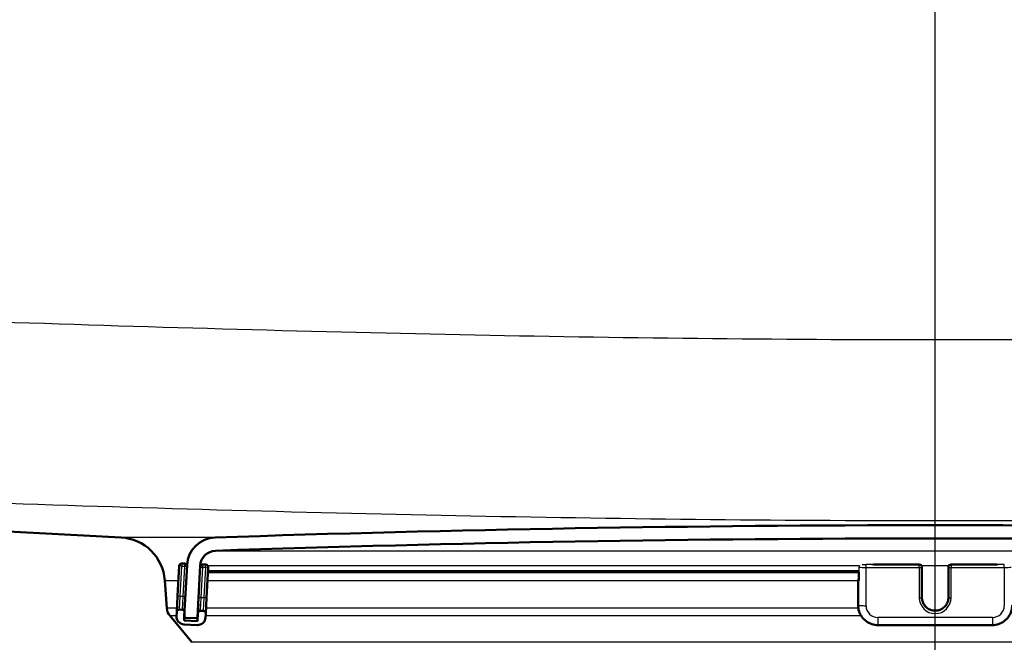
# Model space of a CAD drawing. Header units: millimetres. Extents: x 100 to 2000, y 93 to 4052.
# Tile 16 of 25: x 841 to 916, y 1548 to 1595. Entities that reach past the tile are written whole.
import ezdxf

# ---------------------------------------------------------------- set-up
doc = ezdxf.new("R2010")
doc.units = ezdxf.units.MM
doc.header["$LTSCALE"] = 10
for name, color, linetype, lineweight in [('Centerline(ISO)', 7, 'Continuous', 25), ('Hatch', 7, 'Continuous', 9), ('Visible Edges(ISO)', 7, 'Continuous', 50), ('Visible Tangent Edges(ISO)', 7, 'Continuous', 25)]:
    doc.layers.add(name, color=color, linetype=linetype, lineweight=lineweight)
pattern_1 = [(45, (0, 0), (-22.45064030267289, 22.45064030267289), [])]

msp = doc.modelspace()

# ---------------------------------------------------------------- hatches: boundary and pattern name
at = {"layer": 'Hatch'}
h = msp.add_hatch(dxfattribs=at)
h.set_pattern_fill('ANSI31', color=256, scale=254, style=0)
h.set_pattern_definition(pattern_1)
edge = h.paths.add_edge_path()
edge.add_line((850.5630827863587, 1540.297408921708), (865.8928147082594, 1540.297408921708))
edge.add_line((865.8928147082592, 1540.297408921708), (865.7570142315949, 1542.239446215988))
edge.add_ellipse((865.4587283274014, 1541.077109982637), major_axis=(1.199268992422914, -0.041879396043), ratio=1, start_angle=77.60699785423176, end_angle=89.99999999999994)
edge.add_line((865.5006077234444, 1542.27637897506), (853.542082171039, 1542.693979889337))
edge.add_ellipse((853.5455721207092, 1542.793918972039), major_axis=(-0.0999390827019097, 0.0034899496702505), ratio=1, start_angle=0, end_angle=90.00000000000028, ccw=False)
edge.add_line((853.4456330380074, 1542.797408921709), (853.4595928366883, 1543.197165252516))
edge.add_ellipse((853.5595319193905, 1543.193675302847), major_axis=(0.0034899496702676, 0.099939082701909), ratio=1, start_angle=2.000000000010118, end_angle=89.99999999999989, ccw=False)
edge.add_line((853.5595319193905, 1543.293675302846), (865.6832953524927, 1543.293675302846))
edge.add_line((865.6832953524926, 1543.293675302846), (865.6128395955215, 1544.301239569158))
edge.add_ellipse((864.6152755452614, 1544.231483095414), major_axis=(-0.0697564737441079, 0.9975640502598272), ratio=1, start_angle=269.9999999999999, end_angle=341.0000000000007)
edge.add_line((864.8740945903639, 1545.197408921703), (854.828580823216, 1547.889096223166))
edge.add_ellipse((855.0873998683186, 1548.855022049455), major_axis=(-0.9659258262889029, 0.2588190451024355), ratio=1, start_angle=54.49999999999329, end_angle=89.99999999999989, ccw=False)
edge.add_line((854.315775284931, 1548.218943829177), (852.6516311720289, 1550.237712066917))
edge.add_ellipse((853.4232557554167, 1550.873790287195), major_axis=(-0.6360782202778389, 0.771624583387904), ratio=1, start_angle=54.500000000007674, end_angle=89.99999999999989, ccw=False)
edge.add_line((852.4256917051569, 1550.804033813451), (852.2790863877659, 1552.900587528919))
edge.add_ellipse((848.7876122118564, 1552.656439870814), major_axis=(-0.2441476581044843, 3.491474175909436), ratio=1, start_angle=270.0000000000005, end_angle=352.9999999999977)
edge.add_line((848.9707880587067, 1556.151643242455), (579.7740735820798, 1570.259645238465))
edge.add_spline(control_points=[(579.77407358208, 1570.259645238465), (578.1418743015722, 1570.345185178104), (576.5345748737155, 1570.696925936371), (573.4970997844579, 1571.904945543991), (572.0872438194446, 1572.75314314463), (569.3541261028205, 1575.077230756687), (568.1275078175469, 1576.621068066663), (566.3350900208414, 1580.092025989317), (565.7864270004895, 1581.985962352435), (565.616192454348, 1583.931752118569)], knot_values=[-2.152596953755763, -2.152596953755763, -2.152596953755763, -2.152596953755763, -1.662265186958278, -1.662265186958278, -1.171933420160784, -1.171933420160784, -0.5859667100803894, -0.5859667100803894, 0, 0, 0, 0], degree=3, periodic=0)
edge.add_line((565.616192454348, 1583.931752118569), (550.6828780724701, 1754.620316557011))
edge.add_ellipse((549.1885860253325, 1754.489582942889), major_axis=(-0.1307336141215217, 1.49429204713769), ratio=1, start_angle=269.999999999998, end_angle=354.9999999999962)
edge.add_line((549.1885860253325, 1755.989582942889), (534.0630827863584, 1755.989582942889))
edge.add_line((534.0630827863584, 1755.989582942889), (534.0630827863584, 1749.989582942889))
edge.add_line((534.0630827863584, 1749.989582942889), (539.5630827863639, 1749.989582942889))
edge.add_line((539.5630827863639, 1749.989582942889), (541.5630827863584, 1749.989582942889))
edge.add_ellipse((541.5630827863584, 1748.989582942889), major_axis=(0.9999999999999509, 7.2e-14), ratio=1, start_angle=0, end_angle=89.99999999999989, ccw=False)
edge.add_line((542.5630827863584, 1748.989582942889), (542.5630827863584, 1747.750760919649))
edge.add_ellipse((541.1165827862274, 1743.489582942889), major_axis=(4.261177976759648, -1.446500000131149), ratio=1, start_angle=23.750301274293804, end_angle=89.99999999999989, ccw=False)
edge.add_line((545.5994589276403, 1743.881783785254), (559.9788244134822, 1579.52488420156))
edge.add_spline(control_points=[(559.9788244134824, 1579.52488420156), (560.1687587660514, 1577.353924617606), (560.7122526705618, 1575.228531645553), (562.4633060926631, 1571.237244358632), (563.6591516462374, 1569.398050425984), (566.8832266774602, 1565.864259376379), (568.9975002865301, 1564.301603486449), (573.7060309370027, 1562.074681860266), (576.2552718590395, 1561.431706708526), (578.8559992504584, 1561.295408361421)], knot_values=[-2.870129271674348, -2.870129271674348, -2.870129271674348, -2.870129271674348, -2.216353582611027, -2.216353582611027, -1.562577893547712, -1.562577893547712, -0.7812889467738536, -0.7812889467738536, 0, 0, 0, 0], degree=3, periodic=0)
edge.add_line((578.8559992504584, 1561.295408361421), (838.078988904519, 1547.710107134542))
edge.add_ellipse((837.5556293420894, 1537.723811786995), major_axis=(9.98629534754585, -0.5233595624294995), ratio=1, start_angle=37.86021752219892, end_angle=89.99999999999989, ccw=False)
edge.add_ellipse((853.9666081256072, 1549.155337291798), major_axis=(5.715762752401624, -8.205489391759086), ratio=1, start_angle=270.0000000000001, end_angle=302.292347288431)
edge.add_ellipse((850.5630827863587, 1539.797408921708), major_axis=(0.1425082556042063, 0.479261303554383), ratio=1, start_angle=16.559835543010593, end_angle=89.99999999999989, ccw=False)
edge = h.paths.add_edge_path()
edge.add_line((955.2333508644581, 1540.297408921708), (970.5630827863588, 1540.297408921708))
edge.add_ellipse((970.5630827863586, 1539.797408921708), major_axis=(0.5000000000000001, 5e-16), ratio=1, start_angle=16.559835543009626, end_angle=89.99999999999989, ccw=False)
edge.add_ellipse((967.1595574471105, 1549.155337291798), major_axis=(9.215420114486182, 3.882786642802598), ratio=1, start_angle=270.0000000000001, end_angle=302.2923472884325)
edge.add_ellipse((983.570536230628, 1537.723811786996), major_axis=(5.715762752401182, 8.20548939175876), ratio=1, start_angle=37.86021752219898, end_angle=90.00000000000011, ccw=False)
edge.add_line((983.0471766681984, 1547.710107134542), (1242.270166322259, 1561.295408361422))
edge.add_spline(control_points=[(1242.270166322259, 1561.295408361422), (1244.446432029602, 1561.409461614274), (1246.589497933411, 1561.878449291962), (1250.639464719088, 1563.489142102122), (1252.519272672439, 1564.620072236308), (1256.163429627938, 1567.718855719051), (1257.79892067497, 1569.777305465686), (1260.188811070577, 1574.405249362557), (1260.92036176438, 1576.930497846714), (1261.147341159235, 1579.52488420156)], knot_values=[-2.870129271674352, -2.870129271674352, -2.870129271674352, -2.870129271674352, -2.216353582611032, -2.216353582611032, -1.562577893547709, -1.562577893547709, -0.7812889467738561, -0.7812889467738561, 0, 0, 0, 0], degree=3, periodic=0)
edge.add_line((1261.147341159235, 1579.52488420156), (1275.526706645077, 1743.881783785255))
edge.add_ellipse((1280.009582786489, 1743.48958294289), major_axis=(0.3922008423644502, 4.48287614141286), ratio=1, start_angle=23.750301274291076, end_angle=89.99999999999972, ccw=False)
edge.add_line((1278.563082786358, 1747.75076091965), (1278.563082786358, 1748.98958294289))
edge.add_ellipse((1279.563082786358, 1748.98958294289), major_axis=(-5.09e-14, 0.9999999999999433), ratio=1, start_angle=0, end_angle=90.0000000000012, ccw=False)
edge.add_line((1279.563082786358, 1749.98958294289), (1281.563082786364, 1749.98958294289))
edge.add_line((1281.563082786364, 1749.98958294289), (1287.063082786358, 1749.98958294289))
edge.add_line((1287.063082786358, 1749.98958294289), (1287.063082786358, 1755.98958294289))
edge.add_line((1287.063082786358, 1755.98958294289), (1271.937579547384, 1755.98958294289))
edge.add_ellipse((1271.937579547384, 1754.48958294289), major_axis=(-1.500000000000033, -7.24e-14), ratio=1, start_angle=269.9999999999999, end_angle=354.9999999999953)
edge.add_line((1270.443287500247, 1754.620316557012), (1255.509973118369, 1583.93175211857))
edge.add_spline(control_points=[(1255.509973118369, 1583.93175211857), (1255.367522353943, 1582.303532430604), (1254.95990192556, 1580.709487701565), (1253.646611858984, 1577.716022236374), (1252.749727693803, 1576.336626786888), (1250.331671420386, 1573.686283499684), (1248.745966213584, 1572.514291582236), (1245.214568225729, 1570.8441003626), (1243.302637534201, 1570.361868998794), (1241.352091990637, 1570.259645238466)], knot_values=[-2.152596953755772, -2.152596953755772, -2.152596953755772, -2.152596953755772, -1.662265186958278, -1.662265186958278, -1.171933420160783, -1.171933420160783, -0.5859667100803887, -0.5859667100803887, 0, 0, 0, 0], degree=3, periodic=0)
edge.add_line((1241.352091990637, 1570.259645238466), (972.1553775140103, 1556.151643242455))
edge.add_ellipse((972.338553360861, 1552.656439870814), major_axis=(-3.495203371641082, -0.1831758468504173), ratio=1, start_angle=270.0000000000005, end_angle=352.9999999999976)
edge.add_line((968.8470791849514, 1552.900587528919), (968.7004738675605, 1550.804033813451))
edge.add_ellipse((967.7029098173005, 1550.873790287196), major_axis=(-0.0697564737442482, -0.9975640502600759), ratio=1, start_angle=54.500000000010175, end_angle=89.99999999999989, ccw=False)
edge.add_line((968.4745344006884, 1550.237712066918), (966.8103902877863, 1548.218943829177))
edge.add_ellipse((966.0387657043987, 1548.855022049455), major_axis=(-0.6360782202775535, -0.7716245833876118), ratio=1, start_angle=54.49999999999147, end_angle=89.99999999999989, ccw=False)
edge.add_line((966.2975847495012, 1547.889096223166), (956.2520709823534, 1545.197408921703))
edge.add_ellipse((956.5108900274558, 1544.231483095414), major_axis=(-0.96592582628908, -0.2588190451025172), ratio=1, start_angle=270.0000000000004, end_angle=341.0000000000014)
edge.add_line((955.513325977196, 1544.301239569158), (955.4428702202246, 1543.293675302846))
edge.add_line((955.4428702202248, 1543.293675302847), (967.5666336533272, 1543.293675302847))
edge.add_ellipse((967.566633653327, 1543.193675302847), major_axis=(0.1, 1e-16), ratio=1, start_angle=2.000000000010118, end_angle=89.99999999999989, ccw=False)
edge.add_line((967.6665727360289, 1543.197165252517), (967.6805325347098, 1542.797408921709))
edge.add_ellipse((967.5805934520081, 1542.793918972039), major_axis=(0.0034899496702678, -0.099939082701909), ratio=1, start_angle=0, end_angle=89.99999999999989, ccw=False)
edge.add_line((967.5840834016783, 1542.693979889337), (955.6255578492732, 1542.27637897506))
edge.add_ellipse((955.6674372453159, 1541.077109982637), major_axis=(1.162336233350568, 0.2982859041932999), ratio=1, start_angle=77.6069978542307, end_angle=89.9999999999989)
edge.add_line((955.3691513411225, 1542.239446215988), (955.2333508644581, 1540.297408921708))
h = msp.add_hatch(dxfattribs=at)
h.set_pattern_fill('ANSI31', color=256, scale=254, angle=-15, style=0)
h.set_pattern_definition([(30, (0, 0), (-15.875, 27.49630657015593), [])])
edge = h.paths.add_edge_path()
edge.add_ellipse((967.2721815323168, 1550.18094579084), major_axis=(0.099862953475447, 0.00523359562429), ratio=1, start_angle=269.9999999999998, end_angle=332.7180519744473)
edge.add_ellipse((967.272181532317, 1550.18094579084), major_axis=(0.041122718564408, 0.0911532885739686), ratio=1, start_angle=269.9999999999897, end_angle=297.2819480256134)
edge.add_line((967.3720444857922, 1550.186179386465), (967.3539250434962, 1550.531918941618))
edge.add_line((967.3539250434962, 1550.531918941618), (967.168603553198, 1554.068063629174))
edge.add_ellipse((964.9716185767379, 1553.952924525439), major_axis=(-0.1151391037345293, 2.196984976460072), ratio=1, start_angle=269.9999999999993, end_angle=355.0444456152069)
edge.add_ellipse((910.5630827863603, -39.5434801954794), major_axis=(-1595.695123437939, 54.48360911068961), ratio=1, start_angle=270, end_angle=273.9111087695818)
edge.add_ellipse((856.1545469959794, 1553.952924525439), major_axis=(-2.19871871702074, -0.0750733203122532), ratio=1, start_angle=269.9999999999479, end_angle=355.0444456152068)
edge.add_line((853.9575620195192, 1554.068063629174), (853.7727041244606, 1550.540764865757))
edge.add_line((853.7727041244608, 1550.540764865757), (853.7541210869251, 1550.186179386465))
edge.add_ellipse((853.8539840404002, 1550.18094579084), major_axis=(-0.005233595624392, -0.0998629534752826), ratio=1, start_angle=269.9999999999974, end_angle=296.589049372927)
edge.add_ellipse((853.8539840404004, 1550.18094579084), major_axis=(0.0400173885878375, -0.091643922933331), ratio=1, start_angle=270.0000000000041, end_angle=333.4109506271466)
edge.add_line((853.8487504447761, 1550.081082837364), (854.64765407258, 1550.03921407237))
edge.add_ellipse((854.6528876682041, 1550.139077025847), major_axis=(0.0998629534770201, -0.0052335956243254), ratio=1, start_angle=269.9999999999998, end_angle=272.9999999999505)
edge.add_ellipse((854.6528876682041, 1550.139077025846), major_axis=(0.0999999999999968, 9e-15), ratio=1, start_angle=269.9999999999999, end_angle=356.9999999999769)
edge.add_line((854.7527506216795, 1550.133843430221), (854.9561915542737, 1554.015727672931))
edge.add_ellipse((856.1545469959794, 1553.952924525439), major_axis=(0.0628031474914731, 1.198355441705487), ratio=1, start_angle=4.955554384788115, end_angle=89.99999999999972, ccw=False)
edge.add_ellipse((910.5630827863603, -39.54348019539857), major_axis=(1594.695705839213, 54.44948487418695), ratio=1, start_angle=86.0888912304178, end_angle=90, ccw=False)
edge.add_ellipse((964.9716185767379, 1553.952924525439), major_axis=(1.19930111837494, -0.0409490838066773), ratio=1, start_angle=4.955554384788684, end_angle=89.99999999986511, ccw=False)
edge.add_line((966.1699740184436, 1554.015727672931), (966.373414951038, 1550.133843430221))
edge.add_ellipse((966.4732779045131, 1550.139077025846), major_axis=(0.0052335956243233, -0.0998629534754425), ratio=1, start_angle=270.0000000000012, end_angle=356.9999999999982)
edge.add_ellipse((966.4732779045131, 1550.139077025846), major_axis=(0.1000000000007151, 2.67e-14), ratio=1, start_angle=270.0000000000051, end_angle=272.9999999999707)
edge.add_line((966.4785115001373, 1550.03921407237), (967.277415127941, 1550.081082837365))
h = msp.add_hatch(dxfattribs=at)
h.set_pattern_fill('ANSI31', color=256, scale=254, style=0)
h.set_pattern_definition(pattern_1)
edge = h.paths.add_edge_path()
edge.add_ellipse((853.5801810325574, 1550.486590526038), major_axis=(0.0104671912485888, 0.1997259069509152), ratio=1, start_angle=269.9999999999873, end_angle=288.716144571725)
edge.add_ellipse((853.5801810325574, 1550.486590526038), major_axis=(-0.0541743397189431, 0.1925230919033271), ratio=1, start_angle=270.0000000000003, end_angle=341.2838554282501)
edge.add_line((853.590648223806, 1550.686316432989), (853.3909223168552, 1550.696783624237))
edge.add_ellipse((853.3804551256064, 1550.497057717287), major_axis=(-0.1997259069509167, 0.0104671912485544), ratio=1, start_angle=270.0000000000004, end_angle=359.9999999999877)
edge.add_line((853.1807292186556, 1550.507524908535), (853.1650284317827, 1550.207936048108))
edge.add_ellipse((853.7642061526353, 1550.176534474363), major_axis=(-0.0314015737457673, -0.5991777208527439), ratio=1, start_angle=270.0000000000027, end_angle=359.9999999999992)
edge.add_line((853.7328045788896, 1549.57735675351), (854.7314341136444, 1549.525020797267))
edge.add_ellipse((854.76283568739, 1550.12419851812), major_axis=(0.5991777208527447, -0.0314015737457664), ratio=1, start_angle=270, end_angle=359.9999999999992)
edge.add_line((855.3620134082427, 1550.092796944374), (855.3777141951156, 1550.392385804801))
edge.add_ellipse((855.1779882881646, 1550.402852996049), major_axis=(0.0104671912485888, 0.1997259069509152), ratio=1, start_angle=269.9999999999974, end_angle=359.9999999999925)
edge.add_line((855.1884554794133, 1550.602578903), (854.9887295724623, 1550.613046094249))
edge.add_ellipse((854.9782623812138, 1550.413320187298), major_axis=(-0.1997259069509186, 0.0104671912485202), ratio=1, start_angle=270.0000000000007, end_angle=359.9999999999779)
edge.add_line((854.7785364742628, 1550.423787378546), (854.7471349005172, 1549.824609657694))
edge.add_line((854.7471349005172, 1549.824609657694), (853.7485053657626, 1549.876945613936))
edge.add_line((853.7485053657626, 1549.876945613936), (853.7623401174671, 1550.140928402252))
edge.add_line((853.7623401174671, 1550.140928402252), (853.7799069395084, 1550.476123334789))

# ---------------------------------------------------------------- linework, layer by layer
at = {"layer": 'Centerline(ISO)', "linetype": 'Continuous'}
msp.add_line((910.563082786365, 832.7609679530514), (910.563082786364, 2004.576626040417), dxfattribs=at)
at = {"layer": 'Visible Edges(ISO)'}
for p, q in [((848.9707880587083, 1556.15164324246), (579.7740735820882, 1570.25964523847)), ((853.363905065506, 1554.002728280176), (853.2435323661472, 1551.705880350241)), ((853.7738240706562, 1554.18151980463), (853.5740981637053, 1554.191986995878)), ((853.9575620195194, 1554.068063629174), (853.754121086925, 1550.186179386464)), ((854.7527506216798, 1550.133843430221), (854.9561915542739, 1554.015727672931)), ((855.3716313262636, 1554.097782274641), (855.1719054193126, 1554.10824946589)), ((909.3630827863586, 1554.108523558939), (905.8897083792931, 1554.108523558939)), ((915.2364571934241, 1554.108523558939), (911.7630827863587, 1554.108523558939)), ((855.4405173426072, 1551.590741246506), (855.560890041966, 1553.887589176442)), ((855.5423739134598, 1553.534280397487), (904.7860301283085, 1553.534280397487)), ((904.7860301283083, 1553.534430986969), (904.7860301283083, 1552.909894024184)), ((909.5630827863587, 1553.89805636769), (909.5630827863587, 1553.908523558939)), ((909.5630827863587, 1551.601208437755), (909.5630827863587, 1553.89805636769)), ((911.5630827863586, 1553.908523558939), (911.5630827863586, 1553.89805636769)), ((911.5630827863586, 1553.89805636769), (911.5630827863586, 1551.601208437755)), ((852.4256917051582, 1550.804033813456), (852.2790863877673, 1552.900587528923)), ((904.7324402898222, 1552.972697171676), (904.7324402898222, 1552.920361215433)), ((904.7324402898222, 1552.920361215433), (904.7324402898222, 1551.022965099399)), ((853.2435323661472, 1551.70588035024), (853.1807292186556, 1550.507524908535)), ((854.8147007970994, 1551.11384376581), (854.7785364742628, 1550.423787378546)), ((855.3777141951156, 1550.392385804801), (855.4405173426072, 1551.590741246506)), ((853.1807292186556, 1550.507524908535), (853.1650284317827, 1550.207936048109)), ((853.590648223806, 1550.686316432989), (853.3909223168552, 1550.696783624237)), ((853.7485053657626, 1549.876945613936), (853.7799069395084, 1550.476123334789)), ((854.7785364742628, 1550.423787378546), (854.7471349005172, 1549.824609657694)), ((855.1884554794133, 1550.602578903), (854.9887295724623, 1550.613046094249)), ((855.3620134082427, 1550.092796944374), (855.3777141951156, 1550.392385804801)), ((854.3157752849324, 1548.218943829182), (852.6516311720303, 1550.237712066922)), ((853.7328045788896, 1549.57735675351), (854.7314341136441, 1549.525020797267)), ((854.7471349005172, 1549.824609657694), (853.7485053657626, 1549.876945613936)), ((853.8487504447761, 1550.081082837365), (854.6476540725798, 1550.03921407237)), ((854.6528876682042, 1550.039077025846), (854.7583746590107, 1550.039077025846)), ((906.2324402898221, 1549.52419851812), (914.8937252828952, 1549.52419851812))]:
    msp.add_line(p, q, dxfattribs=at)
for centre, radius, start, end in [((910.5630827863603, -39.54348019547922), 1596.625000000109, 88.04444561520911, 91.95555438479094), ((848.787612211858, 1552.656439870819), 3.499999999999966, 3.999999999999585, 86.99999999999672), ((856.1545469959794, 1553.952924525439), 2.200000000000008, 91.9555543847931, 177.0000000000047), ((910.5630827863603, -39.5434801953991), 1595.625000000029, 88.0444456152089, 91.95555438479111), ((856.1545469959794, 1553.952924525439), 1.199999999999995, 91.95555438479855, 177.000000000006), ((853.5636309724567, 1553.992261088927), 0.1999999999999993, 87.00000000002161, 177.0000000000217), ((853.7633568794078, 1553.981793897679), 0.1999999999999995, 15.71614457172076, 87.00000000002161), ((855.1614382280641, 1553.908523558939), 0.1999999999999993, 87.00000000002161, 168.1987935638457), ((855.3611641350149, 1553.89805636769), 0.1999999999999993, 357.0000000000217, 87.00000000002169), ((909.3630827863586, 1553.908523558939), 0.2, 0, 90), ((911.7630827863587, 1553.908523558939), 0.2, 90, 180), ((853.4232557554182, 1550.8737902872), 1.000000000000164, 184.0000000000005, 219.4999999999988), ((853.3804551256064, 1550.497057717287), 0.1999999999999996, 87.00000000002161, 177.0000000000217), ((853.5801810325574, 1550.486590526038), 0.1999999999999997, 357.0000000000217, 87.00000000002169), ((854.9782623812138, 1550.413320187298), 0.1999999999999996, 87.00000000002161, 177.0000000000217), ((855.1779882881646, 1550.402852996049), 0.1999999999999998, 357.0000000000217, 87.00000000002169), ((853.7642061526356, 1550.176534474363), 0.599999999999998, 177.0000000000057, 267.0000000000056), ((853.8539840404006, 1550.18094579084), 0.0999999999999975, 176.99999999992, 266.99999999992), ((854.6528876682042, 1550.139077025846), 0.0999999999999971, 267.0000000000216, 357.0000000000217), ((854.76283568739, 1550.12419851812), 0.5999999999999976, 267.0000000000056, 357.0000000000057)]:
    msp.add_arc(centre, radius, start, end, dxfattribs=at)
for centre, major_axis, ratio, start_param, end_param in [((905.3324402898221, 1552.972697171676), (-0.5999999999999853, -6e-16), 0.0523359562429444, 5.857324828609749, 6.283185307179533), ((905.3324402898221, 1552.920361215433), (-0.5999999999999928, -5e-16), 0.0523359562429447, 1.3961e-12, 0.5235987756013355), ((904.9860301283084, 1552.909894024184), (-0.1999999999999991, -2e-16), 0.0523359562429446, 0, 0.5235987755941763)]:
    msp.add_ellipse(centre, major_axis=major_axis, ratio=ratio, start_param=start_param, end_param=end_param, dxfattribs=at)
for points, knots in [([(906.2324402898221, 1549.52419851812), (906.0754467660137, 1549.52419851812), (905.9184778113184, 1549.549023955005), (905.6198115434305, 1549.645933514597), (905.4781615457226, 1549.718003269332), (905.2239964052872, 1549.902411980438), (905.1115228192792, 1550.014722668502), (904.9267670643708, 1550.268668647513), (904.8545162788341, 1550.410263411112), (904.7573443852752, 1550.708917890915), (904.7324402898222, 1550.865928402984), (904.7324402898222, 1551.022965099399)], [4.712388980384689, 4.712388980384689, 4.712388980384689, 4.712388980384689, 5.026548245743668, 5.026548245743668, 5.340707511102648, 5.340707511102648, 5.654866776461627, 5.654866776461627, 5.969026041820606, 5.969026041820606, 6.283185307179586, 6.283185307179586, 6.283185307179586, 6.283185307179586]), ([(911.5630827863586, 1551.611675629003), (911.5630827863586, 1551.505149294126), (911.5458610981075, 1551.398641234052), (911.4787092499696, 1551.19641269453), (911.4287942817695, 1551.100725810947), (911.301323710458, 1550.929878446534), (911.2237984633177, 1550.854741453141), (911.0489907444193, 1550.732630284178), (910.9517460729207, 1550.685667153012), (910.7473791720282, 1550.624662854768), (910.6402957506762, 1550.610622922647), (910.4271138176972, 1550.616879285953), (910.3210527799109, 1550.63717108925), (910.120664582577, 1550.710034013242), (910.0263741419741, 1550.762596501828), (909.8590890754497, 1550.894686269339), (909.786130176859, 1550.974198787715), (909.668926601, 1551.152144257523), (909.6247126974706, 1551.250553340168), (909.5745575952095, 1551.437533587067), (909.5630827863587, 1551.524601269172), (909.5630827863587, 1551.611675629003)], [3.141592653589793, 3.141592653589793, 3.141592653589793, 3.141592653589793, 3.461786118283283, 3.461786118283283, 3.781940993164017, 3.781940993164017, 4.101995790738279, 4.101995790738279, 4.421929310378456, 4.421929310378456, 4.741768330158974, 4.741768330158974, 5.061576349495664, 5.061576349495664, 5.381428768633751, 5.381428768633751, 5.701383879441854, 5.701383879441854, 6.021459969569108, 6.021459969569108, 6.283185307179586, 6.283185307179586, 6.283185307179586, 6.283185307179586]), ([(916.393725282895, 1551.022965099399), (916.393725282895, 1550.865928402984), (916.368821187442, 1550.708917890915), (916.2716492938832, 1550.410263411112), (916.1993985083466, 1550.268668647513), (916.0146427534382, 1550.014722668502), (915.9021691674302, 1549.902411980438), (915.6480040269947, 1549.718003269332), (915.5063540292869, 1549.645933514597), (915.2076877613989, 1549.549023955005), (915.0507188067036, 1549.52419851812), (914.8937252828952, 1549.52419851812)], [3.141592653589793, 3.141592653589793, 3.141592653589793, 3.141592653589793, 3.455751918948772, 3.455751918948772, 3.769911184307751, 3.769911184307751, 4.084070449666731, 4.084070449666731, 4.39822971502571, 4.39822971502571, 4.712388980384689, 4.712388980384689, 4.712388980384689, 4.712388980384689])]:
    msp.add_open_spline(points, degree=3, knots=knots, dxfattribs=at)
at = {"layer": 'Visible Tangent Edges(ISO)'}
for p, q in [((856.0794736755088, 1556.15164324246), (848.9707880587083, 1556.15164324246)), ((856.1135979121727, 1555.152225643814), (965.0125676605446, 1555.152225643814)), ((853.5636309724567, 1553.992261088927), (853.363905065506, 1554.002728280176)), ((853.443258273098, 1551.695413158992), (853.5636309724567, 1553.992261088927)), ((853.5740981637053, 1554.191986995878), (853.5636309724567, 1553.992261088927)), ((853.5636309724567, 1553.992261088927), (853.7633568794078, 1553.981793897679)), ((853.7633568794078, 1553.981793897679), (853.6429841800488, 1551.684945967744)), ((853.7738240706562, 1554.18151980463), (853.7633568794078, 1553.981793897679)), ((853.7633568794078, 1553.981793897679), (853.9525212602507, 1553.971880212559)), ((854.9925972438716, 1554.015727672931), (854.9561915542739, 1554.015727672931)), ((855.1614382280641, 1553.908523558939), (855.1719054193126, 1554.10824946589)), ((855.3611641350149, 1553.89805636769), (855.3716313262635, 1554.097782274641)), ((904.8430071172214, 1554.015727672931), (855.5228844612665, 1554.015727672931)), ((905.3324402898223, 1553.887589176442), (905.3324402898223, 1554.097782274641)), ((909.3630827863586, 1554.097782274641), (905.3324402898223, 1554.097782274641)), ((905.7668238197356, 1554.10824946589), (909.3630827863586, 1554.10824946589)), ((909.3630827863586, 1554.10824946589), (909.3630827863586, 1554.108523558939)), ((909.3630827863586, 1554.10824946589), (909.3630827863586, 1554.097782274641)), ((909.3630827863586, 1553.887589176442), (909.3630827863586, 1554.097782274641)), ((911.5942418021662, 1554.015727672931), (909.5319237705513, 1554.015727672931)), ((911.7630827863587, 1554.108523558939), (911.7630827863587, 1554.10824946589)), ((911.7630827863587, 1554.097782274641), (911.7630827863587, 1554.10824946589)), ((911.7630827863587, 1554.10824946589), (915.3593417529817, 1554.10824946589)), ((911.7630827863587, 1554.097782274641), (911.7630827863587, 1553.887589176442)), ((915.7937252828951, 1554.097782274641), (911.7630827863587, 1554.097782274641)), ((915.7937252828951, 1553.887589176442), (915.7937252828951, 1554.097782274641)), ((854.9634960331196, 1553.918897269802), (855.1614382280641, 1553.908523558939)), ((855.0410655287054, 1551.611675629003), (855.1614382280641, 1553.908523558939)), ((855.1614382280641, 1553.908523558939), (855.3611641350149, 1553.89805636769)), ((855.3611641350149, 1553.89805636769), (855.2407914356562, 1551.601208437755)), ((855.5608900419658, 1553.887589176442), (855.3611641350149, 1553.89805636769)), ((904.8062835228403, 1553.629046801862), (855.5473404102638, 1553.629046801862)), ((904.8128250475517, 1552.90466042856), (904.8128250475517, 1553.903289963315)), ((905.3324402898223, 1553.887589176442), (909.3630827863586, 1553.887589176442)), ((905.3324402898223, 1550.991563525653), (905.3324402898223, 1553.887589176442)), ((909.3630827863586, 1553.887589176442), (909.3630827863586, 1551.590741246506)), ((911.7630827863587, 1551.590741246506), (911.7630827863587, 1553.887589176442)), ((911.7630827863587, 1553.887589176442), (915.7937252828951, 1553.887589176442)), ((915.7937252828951, 1553.887589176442), (915.7937252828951, 1550.991563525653)), ((852.2790863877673, 1552.900587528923), (853.3061443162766, 1552.900587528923)), ((855.5091634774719, 1552.900587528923), (904.7324402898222, 1552.900587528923)), ((853.443258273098, 1551.695413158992), (853.2435323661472, 1551.70588035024)), ((853.3909223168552, 1550.696783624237), (853.443258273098, 1551.695413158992)), ((853.642984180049, 1551.684945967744), (853.443258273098, 1551.695413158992)), ((853.6429841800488, 1551.684945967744), (853.5906482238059, 1550.686316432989)), ((853.8321485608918, 1551.675032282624), (853.6429841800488, 1551.684945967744)), ((855.0410655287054, 1551.611675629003), (854.8431002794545, 1551.622050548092)), ((854.9887295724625, 1550.613046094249), (855.0410655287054, 1551.611675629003)), ((855.0410655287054, 1551.611675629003), (855.2407914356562, 1551.601208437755)), ((855.2407914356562, 1551.601208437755), (855.1884554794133, 1550.602578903)), ((855.440517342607, 1551.590741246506), (855.2407914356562, 1551.601208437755)), ((853.1962685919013, 1550.804033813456), (852.4256917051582, 1550.804033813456)), ((904.7485298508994, 1550.804033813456), (855.3992877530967, 1550.804033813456)), ((852.6516311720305, 1550.237712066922), (853.1665889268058, 1550.237712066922)), ((854.7633411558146, 1550.133843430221), (854.7527506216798, 1550.133843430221)), ((855.3696080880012, 1550.237712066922), (904.9548008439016, 1550.237712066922)), ((914.8937252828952, 1550.092796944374), (906.2324402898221, 1550.092796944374)), ((906.2324402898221, 1550.092796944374), (906.2324402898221, 1549.52419851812)), ((914.8937252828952, 1550.092796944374), (914.8937252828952, 1549.52419851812)), ((966.8103902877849, 1548.218943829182), (854.3157752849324, 1548.218943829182))]:
    msp.add_line(p, q, dxfattribs=at)
for centre, major_axis, ratio, start_param, end_param in [((904.9860301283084, 1553.908523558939), (-0.018055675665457, -0.1991833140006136), 0.8648385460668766, 4.249117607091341, 4.81682320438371), ((905.3324402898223, 1554.118716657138), (-0.4000000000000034, -8e-16), 0.0523359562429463, 0.7336753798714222, 1.570796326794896), ((909.3630827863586, 1553.908523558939), (0.2000000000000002, 5e-16), 0.9986295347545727, 0, 1.570796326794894), ((909.3630827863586, 1553.89805636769), (0.2000000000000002, 5e-16), 0.9986295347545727, 0, 1.570796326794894), ((911.7630827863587, 1553.908523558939), (-0.2, 0), 0.9986295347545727, 4.712388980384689, 6.283185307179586), ((911.7630827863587, 1553.89805636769), (-0.2, 0), 0.9986295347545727, 4.712388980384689, 6.283185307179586), ((904.9860301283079, 1553.908523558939), (-0.1999999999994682, -2e-16), 0.0523359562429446, 0.4543361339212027, 0.5235987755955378), ((905.3324402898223, 1553.918990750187), (0.5999999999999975, 4e-15), 0.0523359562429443, 3.66519142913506, 4.712388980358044), ((909.3630827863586, 1553.89805636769), (0.1999999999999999, 2e-16), 0.0523359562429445, 4.712388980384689, 6.283185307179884), ((911.7630827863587, 1553.89805636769), (-0.1999999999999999, -2e-16), 0.0523359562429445, 2.983e-13, 1.570796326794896), ((915.7937252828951, 1553.918990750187), (0.6000000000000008, 5e-16), 0.0523359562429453, 4.712388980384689, 5.759586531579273), ((905.3324402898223, 1551.022965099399), (-0.5999999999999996, -1.1e-15), 0.0523359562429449, 4.672e-13, 1.570796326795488), ((906.2324402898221, 1550.991563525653), (-0.9000000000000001, -1.4e-15), 0.9986295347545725, 0, 1.570796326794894), ((909.3630827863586, 1551.601208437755), (0.1999999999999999, 2e-16), 0.0523359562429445, 4.712388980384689, 6.283185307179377), ((910.5630827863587, 1551.590741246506), (-1.199999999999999, -1.1e-15), 0.9986295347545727, 0, 3.141592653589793), ((910.5630827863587, 1551.611675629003), (-1, -1.2e-15), 0.9986295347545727, 0, 3.141592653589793), ((910.5630827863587, 1551.601208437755), (1, 9e-16), 0.9986295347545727, 3.141592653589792, 6.283185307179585), ((911.7630827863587, 1551.601208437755), (-0.1999999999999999, -2e-16), 0.0523359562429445, 2.983e-13, 1.570796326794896), ((914.8937252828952, 1550.991563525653), (0.9000000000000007, 5e-16), 0.9986295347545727, 4.712388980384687, 6.283185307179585)]:
    msp.add_ellipse(centre, major_axis=major_axis, ratio=ratio, start_param=start_param, end_param=end_param, dxfattribs=at)
for points, knots in [([(1235.615164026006, 1584.264193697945), (1206.498873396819, 1582.787777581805), (1177.38202111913, 1581.322632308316), (1119.145530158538, 1578.4483581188), (1090.026009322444, 1577.034820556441), (1040.586156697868, 1574.77860828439), (1020.267840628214, 1573.890080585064), (984.658584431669, 1572.536912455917), (969.3694566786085, 1572.022409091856), (939.574643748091, 1571.3101431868), (925.0690191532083, 1571.106411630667), (898.5784449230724, 1571.106411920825), (886.5940035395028, 1571.244045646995), (862.6298137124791, 1571.733812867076), (850.6499886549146, 1572.081737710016), (816.4069118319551, 1573.241517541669), (794.1483426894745, 1574.183762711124), (752.3361904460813, 1576.052671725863), (732.7820850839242, 1576.974364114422), (685.7536775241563, 1579.238431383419), (658.2803780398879, 1580.601295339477), (615.7086757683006, 1582.736274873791), (600.6097526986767, 1583.498572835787), (585.5110015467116, 1584.264193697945)], [-65.0694462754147, -65.0694462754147, -65.0694462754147, -65.0694462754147, -56.32325063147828, -56.32325063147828, -47.57705498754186, -47.57705498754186, -41.47574027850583, -41.47574027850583, -36.88650876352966, -36.88650876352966, -32.53472313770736, -32.53472313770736, -28.93933760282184, -28.93933760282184, -25.34395206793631, -25.34395206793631, -18.66047703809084, -18.66047703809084, -12.78768629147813, -12.78768629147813, -4.535489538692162, -4.535489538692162, 0, 0, 0, 0]), ([(584.7523254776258, 1570.592086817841), (599.8533649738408, 1569.826465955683), (614.9550048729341, 1569.064167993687), (657.5364720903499, 1566.929188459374), (685.0180440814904, 1565.566324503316), (732.0735033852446, 1563.302257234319), (751.642414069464, 1562.38056484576), (793.5098177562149, 1560.511655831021), (815.809940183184, 1559.569410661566), (850.1936042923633, 1558.409630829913), (862.2387492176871, 1558.061705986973), (886.3753714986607, 1557.571938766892), (898.4681235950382, 1557.434305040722), (925.2025496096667, 1557.434304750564), (939.8370492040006, 1557.638036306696), (969.8254552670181, 1558.350302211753), (985.1798234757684, 1558.864805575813), (1020.8966623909, 1560.217973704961), (1041.245758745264, 1561.106501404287), (1090.740219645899, 1563.362713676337), (1119.873337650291, 1564.776251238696), (1178.130532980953, 1567.650525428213), (1207.253136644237, 1569.115670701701), (1236.373840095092, 1570.592086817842)], [0, 0, 0, 0, 4.535489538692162, 4.535489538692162, 12.78768629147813, 12.78768629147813, 18.66047703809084, 18.66047703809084, 25.34395206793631, 25.34395206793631, 28.93933760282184, 28.93933760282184, 32.53472313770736, 32.53472313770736, 36.88650876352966, 36.88650876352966, 41.47574027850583, 41.47574027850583, 47.57705498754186, 47.57705498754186, 56.32325063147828, 56.32325063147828, 65.0694462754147, 65.0694462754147, 65.0694462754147, 65.0694462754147])]:
    msp.add_open_spline(points, degree=3, knots=knots, dxfattribs=at)

doc.saveas('drawing.dxf')
